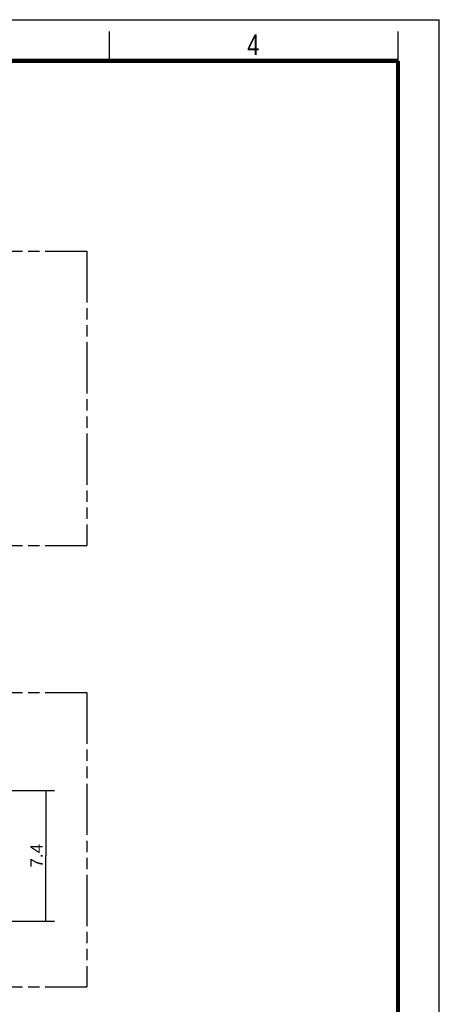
# Model space of a CAD drawing. Header units: millimetres. Extents: x 0 to 210, y 0 to 297.
# Tile 4 of 4: x 139 to 210, y 130 to 297. Entities that reach past the tile are written whole.
import ezdxf
from ezdxf.enums import TextEntityAlignment as Align

# ---------------------------------------------------------------- set-up
doc = ezdxf.new("R2010")
doc.units = ezdxf.units.MM
doc.header["$LTSCALE"] = 19.36
doc.linetypes.add('PHANTOM', pattern=[0.8, 0.45, -0.05, 0.1, -0.05, 0.1, -0.05])
doc.layers.get('0').update_dxf_attribs({"linetype": 'CONTINUOUS'})
doc.layers.add('DEFAULT_3', color=7, linetype='PHANTOM')
doc.layers.add('Z_DIM_2D', color=7, linetype='CONTINUOUS')
doc.styles.add('TEXTSTYLE_2', font='txt', dxfattribs={"width": 0.75})
doc.styles.add('TEXTSTYLE_3', font='helveticaneueltw1g-ltcn.otf')
doc.dimstyles.new('DIMSTYLE_5', dxfattribs={"dimtxt": 2.1, "dimasz": 3.5, "dimexe": 1.5, "dimexo": 0, "dimgap": 0.525, "dimtad": 1, "dimdec": 3, "dimlfac": 0.333333, "dimdsep": 46, "dimtxsty": 'TEXTSTYLE_3', "dimcen": 0.09, "dimclrt": 5, "dimadec": 0, "dimazin": 0, "dimtp": 0.2, "dimtm": 0.2, "dimtfac": 1, "dimtdec": 3, "dimtofl": 0, "dimtmove": 0, "dimatfit": 3, "dimfxl": 0, "dimtolj": 1, "dimarcsym": 0})

# ---------------------------------------------------------------- blocks, each defined once
blk = doc.blocks.new('*D6')
at = {"layer": 'Z_DIM_2D', "color": 2, "linetype": 'Continuous'}
for p, q in [((123.97, 166.06), (144.66, 166.06)), ((143.16, 166.06), (143.16, 154.96)), ((143.16, 143.86), (143.16, 154.96)), ((127.19, 143.86), (144.66, 143.86))]:
    blk.add_line(p, q, dxfattribs=at)
at = {"layer": 'Z_DIM_2D', "color": 5, "linetype": 'Continuous', "style": 'TEXTSTYLE_3'}
blk.add_text('7.4', height=2.1, rotation=90, dxfattribs=at).set_placement((142.63, 154.96), align=Align.CENTER)
blk = doc.blocks.new('_NONE')

msp = doc.modelspace()

# ---------------------------------------------------------------- linework, layer by layer
at = {"color": 2, "linetype": 'Continuous'}
for p, q in [((0, 297), (210, 297)), ((210, 0), (210, 297)), ((154, 290), (154, 295)), ((203, 290), (203, 295))]:
    msp.add_line(p, q, dxfattribs=at)
at = {"color": 7, "linetype": 'Continuous', "const_width": 0.7}
for points in [[(7, 290), (203, 290)], [(203, 7), (203, 290)]]:
    msp.add_lwpolyline(points, dxfattribs=at)
at = {"layer": 'DEFAULT_3', "color": 91, "linetype": 'PHANTOM', "true_color": 0x80ff80}
for p, q in [((50.1286, 257.68), (150.1286, 257.68)), ((150.1286, 257.68), (150.1286, 207.68)), ((50.1286, 207.68), (150.1286, 207.68)), ((50.1286, 182.68), (150.1286, 182.68)), ((150.1286, 182.68), (150.1286, 132.68)), ((50.1286, 132.68), (150.1286, 132.68))]:
    msp.add_line(p, q, dxfattribs=at)

# ---------------------------------------------------------------- texts
at = {"color": 5, "linetype": 'Continuous', "style": 'TEXTSTYLE_2', "width": 0.785714}
msp.add_text('4', height=3.5, dxfattribs=at).set_placement((177.3831, 290.9911))

# ---------------------------------------------------------------- dimensions: what is measured, and where the dimension line sits
at = {"layer": 'Z_DIM_2D', "color": 2, "linetype": 'Continuous'}
dim = msp.add_linear_dim(base=(143.1595, 166.0565), p1=(127.1865, 143.8565), p2=(123.9707, 166.0565), angle=90, dimstyle='DIMSTYLE_5', override={"dimblk1": 'NONE', "dimblk2": 'NONE', "dimsah": 1}, dxfattribs=at)
dim.commit()
dim.dimension.update_dxf_attribs({"geometry": '*D6', "text_midpoint": (143.1595, 154.9565), "dimtype": 160})

doc.saveas('drawing.dxf')
